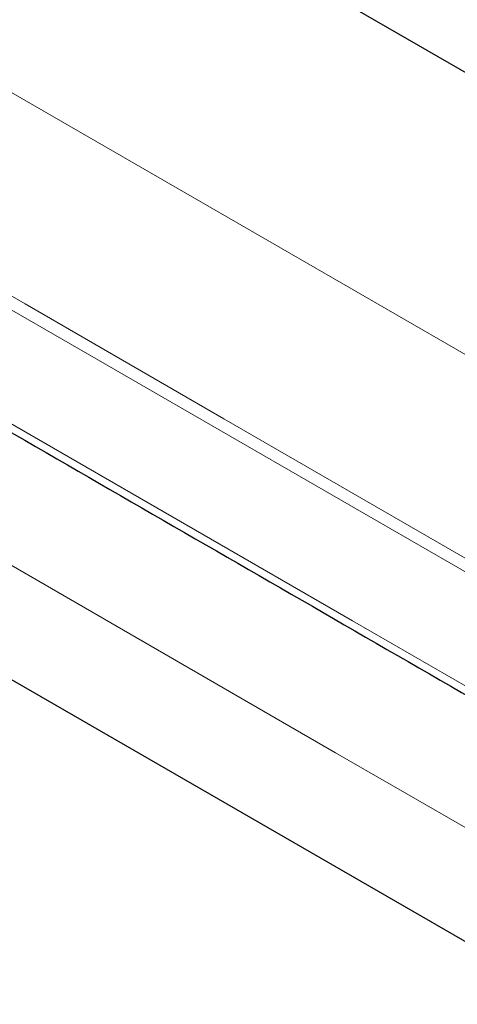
# Model space of a CAD drawing. Header units: millimetres. Extents: x 8 to 717, y 12 to 440.
# Tile 128 of 159: x 632 to 661, y 119 to 184. Entities that reach past the tile are written whole.
import ezdxf

# ---------------------------------------------------------------- set-up
doc = ezdxf.new("R2010")
doc.units = ezdxf.units.MM

msp = doc.modelspace()

# ---------------------------------------------------------------- linework, layer by layer
at = {"color": 7, "linetype": 'Continuous', "lineweight": 30}
for p, q in [((693.658, 162.386), (536.668, 253.014)), ((619.523, 147.449), (668.66, 119.083))]:
    msp.add_line(p, q, dxfattribs=at)
at = {"color": 252, "linetype": 'Continuous', "lineweight": 0}
for p, q in [((627.325, 181.95), (663.168, 161.258)), ((652.824, 135.791), (616.98, 156.484)), ((652.824, 135.791), (657.557, 133.059)), ((663.498, 129.629), (657.557, 133.059))]:
    msp.add_line(p, q, dxfattribs=at)
at = {"color": 252, "linetype": 'Continuous', "lineweight": 0, "flags": 128}
for points in [[(618.403, 173.568), (618.977, 173.237), (632.194, 165.607), (645.411, 157.977), (661.019, 148.966), (664.921, 146.714)], [(617.761, 173.019), (619.383, 172.083), (625.125, 168.768), (656.449, 150.685), (664.28, 146.164)], [(615.269, 166.884), (616.977, 165.899), (622.633, 162.633), (653.957, 144.55), (661.788, 140.03)]]:
    msp.add_lwpolyline(points, dxfattribs=at)
at = {"color": 7, "linetype": 'Continuous', "lineweight": 30}
msp.add_open_spline([(615.376, 166.251), (615.438, 166.216), (615.597, 166.124), (615.876, 165.963), (616.227, 165.76), (631.574, 156.898), (646.801, 148.109), (661.894, 139.397)], degree=3, knots=[0, 0, 0, 0, 0.004009, 0.010321, 0.017982, 0.026655, 1, 1, 1, 1], dxfattribs=at)

doc.saveas('drawing.dxf')
